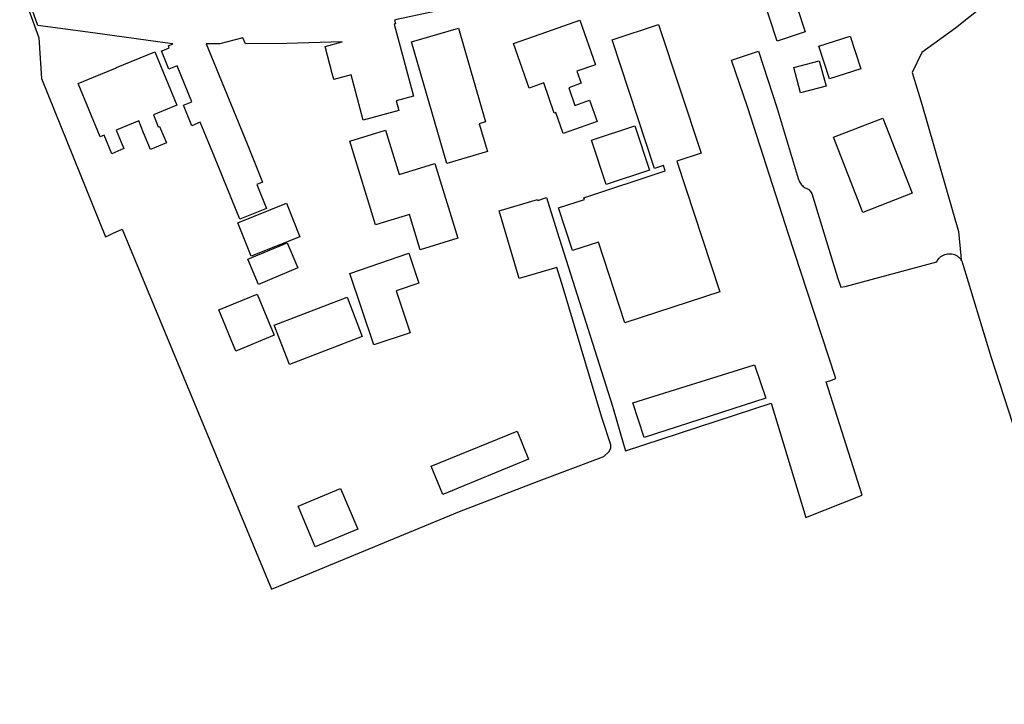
# Model space of a CAD drawing. Header units: metres. Extents: x 121613 to 124518, y 449573 to 453879.
# Tile 41 of 71: x 122518 to 122669, y 452243 to 452348. Entities that reach past the tile are written whole.
import ezdxf

# ---------------------------------------------------------------- set-up
doc = ezdxf.new("R2010")
doc.units = ezdxf.units.M
doc.header["$LTSCALE"] = 4
doc.layers.add('G_BTD', color=3, linetype='CONTINUOUS')
doc.layers.add('G_OTD', color=32, linetype='CONTINUOUS')

msp = doc.modelspace()

# ---------------------------------------------------------------- linework, layer by layer
at = {"layer": 'G_BTD', "linetype": 'Continuous', "transparency": 33554687}
msp.add_lwpolyline([(122685.03, 452242.97), (122677.38, 452265.48), (122667.31, 452296.37), (122662.98, 452310.73), (122662.91, 452310.92), (122662.81, 452311.11), (122662.718, 452311.269)], dxfattribs=at)
at = {"layer": 'G_OTD', "linetype": 'Continuous', "transparency": 33554687}
for points in [[(122707.893, 452383.268), (122705.225, 452381.053), (122698.262, 452375.547), (122696.157, 452374.252), (122661.829, 452346.886), (122656.647, 452343.161), (122655.19, 452340.085), (122656.647, 452335.227), (122662.315, 452315.634), (122662.638, 452311.909), (122662.718, 452311.269)], [(122623.705, 452359.438), (122620.45, 452358.643), (122619.448, 452358.398), (122613.554, 452356.788), (122605.416, 452354.601), (122605.408, 452354.599), (122597.661, 452352.543), (122596.95, 452352.404), (122593.374, 452351.706), (122588.564, 452350.787), (122584.436, 452349.998), (122584.146, 452349.943), (122575.942, 452348.199), (122575.552, 452348.116), (122575.724, 452347.553), (122575.512, 452347.495), (122577.004, 452341.977)], [(122638.717, 452346.335), (122634.382, 452344.914), (122630.746, 452356.013), (122635.082, 452357.432), (122638.717, 452346.335)], [(122555.276, 452323.244), (122554.399, 452322.887), (122555.9, 452319.199), (122551.781, 452317.52), (122547.867, 452327.119), (122545.706, 452332.42), (122544.407, 452331.892), (122543.127, 452335.038), (122544.423, 452335.566), (122542.166, 452341.107), (122540.869, 452340.581), (122539.73, 452343.389), (122539.82, 452343.426), (122540.934, 452343.877), (122540.81, 452344.182), (122541.502, 452344.465), (122539.155, 452344.806), (122530.664, 452345.979), (122526.533, 452346.539), (122520.712, 452347.318), (122517.932, 452355.13)], [(122519.27, 452349.791), (122520.879, 452345.381), (122521.295, 452339.17), (122531.108, 452314.839), (122531.684, 452315.1), (122532.219, 452315.342), (122533.666, 452315.997), (122556.673, 452260.673), (122557.779, 452261.128), (122585.551, 452272.592), (122597.795, 452277.308), (122607.73, 452281.07), (122608.526, 452281.777), (122608.828, 452282.349), (122608.851, 452282.864), (122607.44, 452287.054), (122601.48, 452306.97), (122600.527, 452310.12), (122594.715, 452308.421), (122591.67, 452318.838), (122597.557, 452320.559), (122597.595, 452320.428), (122598.943, 452320.883), (122600.601, 452315.573), (122609.069, 452288.778), (122610.9, 452282.584), (122611.087, 452281.95), (122633.509, 452289.275), (122638.811, 452271.659), (122647.488, 452275.108), (122641.965, 452292.516), (122642.526, 452292.71), (122643.445, 452293.029), (122639.032, 452306.471), (122636.164, 452315.253), (122629.846, 452334.812), (122627.393, 452341.97), (122631.56, 452343.37), (122634.405, 452334.52), (122637.66, 452323.79), (122637.71, 452323.61), (122637.77, 452323.44), (122637.85, 452323.28), (122637.94, 452323.12), (122638.04, 452322.97), (122638.16, 452322.82), (122638.29, 452322.69), (122638.42, 452322.57), (122638.57, 452322.47), (122638.73, 452322.37), (122638.89, 452322.29), (122639.06, 452322.22), (122639.2, 452322.13), (122639.32, 452322.02), (122639.44, 452321.9), (122639.55, 452321.78), (122639.64, 452321.64), (122639.72, 452321.5), (122642.15, 452313.58), (122643.69, 452308.58), (122644.206, 452307.069), (122644.842, 452307.191), (122658.945, 452310.988), (122659.02, 452311.13), (122659.14, 452311.32), (122659.27, 452311.49), (122659.43, 452311.65), (122659.59, 452311.79), (122659.78, 452311.91), (122659.97, 452312.01), (122660.17, 452312.1), (122660.38, 452312.16), (122660.59, 452312.2), (122660.81, 452312.23), (122661.03, 452312.22), (122661.25, 452312.2), (122661.46, 452312.16), (122661.67, 452312.09), (122661.87, 452312), (122662.07, 452311.9), (122662.25, 452311.77), (122662.41, 452311.63), (122662.56, 452311.47), (122662.7, 452311.3), (122662.718, 452311.269)], [(122585.383, 452346.889), (122589.562, 452332.483), (122588.602, 452332.205), (122589.845, 452327.911), (122583.603, 452326.104), (122578.177, 452344.799), (122585.383, 452346.889)], [(122606.469, 452341.256), (122603.609, 452340.257), (122604.247, 452338.44), (122602.347, 452337.744), (122603.297, 452335.021), (122605.563, 452335.812), (122606.71, 452332.526), (122604.113, 452331.621), (122601.495, 452330.708), (122600.382, 452333.916), (122600.137, 452333.831), (122598.513, 452338.476), (122596.266, 452337.691), (122593.875, 452344.538), (122598.977, 452346.32), (122604.079, 452348.103), (122606.469, 452341.256)], [(122618.961, 452326.447), (122625.607, 452306.382), (122610.992, 452301.594), (122606.92, 452314.024), (122602.927, 452312.716), (122600.78, 452319.264), (122604.771, 452320.572), (122604.687, 452320.828), (122617.21, 452324.948), (122616.933, 452325.792), (122615.536, 452325.332), (122609.04, 452345.103), (122616.165, 452347.444), (122622.733, 452327.686), (122618.961, 452326.447)], [(122577.004, 452341.977), (122578.495, 452336.46), (122575.839, 452335.741), (122576.252, 452334.216), (122570.77, 452332.734), (122568.886, 452339.694), (122566.252, 452338.982), (122566.23, 452339.065), (122565.996, 452339.927), (122564.879, 452344.06), (122567.512, 452344.782), (122559.002, 452344.535), (122552.639, 452344.489), (122552.227, 452345.42), (122548.696, 452344.501), (122546.614, 452344.508), (122549.427, 452337.604), (122552.892, 452329.098), (122555.276, 452323.244)], [(122647.25, 452340.644), (122642.454, 452339.094), (122640.826, 452344.131), (122645.622, 452345.681), (122647.25, 452340.644)], [(122530.911, 452330.459), (122530.291, 452330.207), (122526.93, 452338.405), (122529.271, 452339.365), (122532.666, 452340.757), (122532.83, 452340.824), (122538.718, 452343.239), (122542.079, 452335.042), (122538.491, 452333.571), (122539.247, 452331.718), (122539.441, 452331.797), (122540.484, 452329.254), (122538.031, 452328.226), (122536.982, 452330.787), (122536.262, 452332.654), (122532.772, 452331.224), (122533.53, 452329.372), (122533.931, 452328.382), (122532.088, 452327.588), (122530.911, 452330.459)], [(122637.989, 452336.931), (122636.954, 452340.847), (122640.884, 452341.886), (122641.919, 452337.969), (122637.989, 452336.931)], [(122614.775, 452325.087), (122608.095, 452322.883), (122605.848, 452329.691), (122612.529, 452331.895), (122614.775, 452325.087)], [(122655.141, 452321.519), (122647.572, 452318.57), (122643.07, 452330.122), (122650.639, 452333.072), (122655.141, 452321.519)], [(122579.497, 452312.833), (122577.847, 452318.248), (122572.631, 452316.658), (122568.705, 452329.531), (122574.196, 452331.206), (122576.273, 452324.396), (122581.783, 452326.076), (122585.284, 452314.598), (122579.497, 452312.833)], [(122561.026, 452314.842), (122553.531, 452311.825), (122551.465, 452316.958), (122558.96, 452319.975), (122561.026, 452314.842)], [(122560.702, 452310.065), (122554.653, 452307.51), (122553.026, 452311.361), (122559.075, 452313.916), (122560.702, 452310.065)], [(122575.797, 452306.517), (122577.98, 452300.088), (122572.412, 452298.199), (122568.678, 452309.202), (122577.779, 452312.29), (122579.331, 452307.716), (122575.797, 452306.517)], [(122548.548, 452303.595), (122554.454, 452306.014), (122557.048, 452299.68), (122551.143, 452297.261), (122548.548, 452303.595)], [(122557.065, 452301.26), (122568.264, 452305.57), (122570.598, 452299.504), (122559.399, 452295.193), (122557.065, 452301.26)], [(122613.981, 452283.963), (122612.196, 452289.318), (122630.939, 452295.146), (122632.671, 452290.001), (122613.981, 452283.963)], [(122594.408, 452284.95), (122596.175, 452280.625), (122582.987, 452275.235), (122581.219, 452279.56), (122594.408, 452284.95)], [(122563.389, 452267.151), (122560.769, 452273.435), (122567.284, 452276.151), (122569.903, 452269.866), (122563.389, 452267.151)]]:
    msp.add_lwpolyline(points, dxfattribs=at)

doc.saveas('drawing.dxf')
